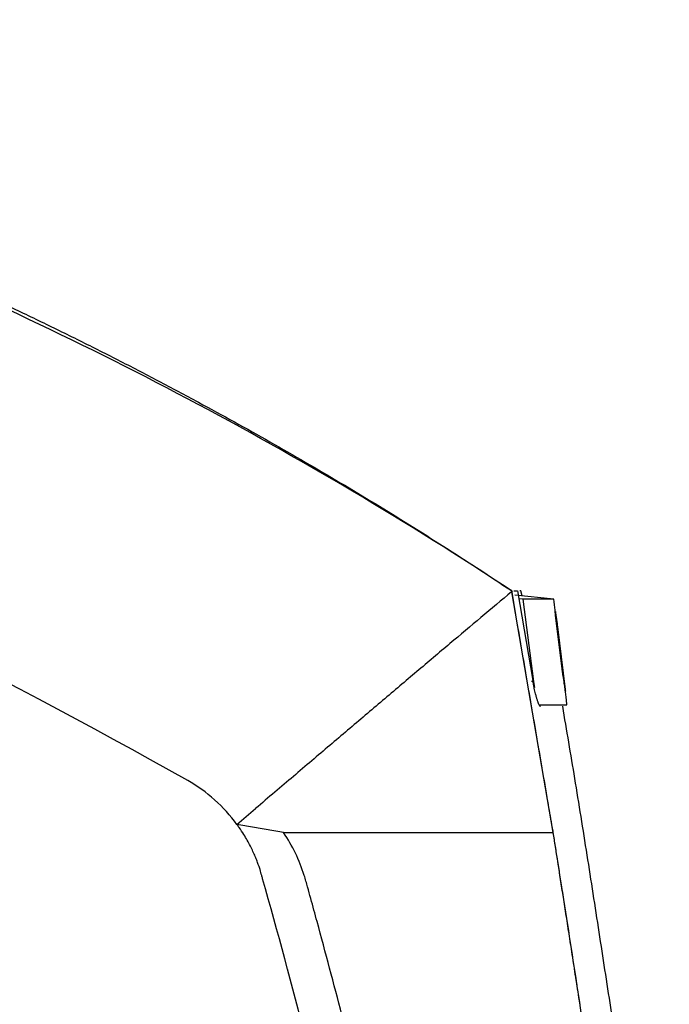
# Model space of a CAD drawing. Header units: millimetres. Extents: x -0.57 to 0.95, y -0.4 to 0.71.
# Tile 87 of 256: x -0.1042 to -0.0543, y 0.2935 to 0.3691. Entities that reach past the tile are written whole.
import ezdxf

# ---------------------------------------------------------------- set-up
doc = ezdxf.new("R2010")
doc.units = ezdxf.units.MM
doc.layers.add('FORMAT', color=7, linetype='Continuous')

msp = doc.modelspace()

# ---------------------------------------------------------------- linework, layer by layer
at = {"layer": 'FORMAT', "color": 7, "linetype": 'Continuous', "lineweight": 25}
for p, q in [((-0.067595, 0.326047), (-0.067644, 0.326092)), ((-0.067566, 0.326029), (-0.067613, 0.326072)), ((-0.066446, 0.325293), (-0.066446, 0.325293)), ((-0.066417, 0.325292), (-0.066446, 0.325293)), ((-0.066423, 0.325154), (-0.066427, 0.325179)), ((-0.066423, 0.325154), (-0.066379, 0.325248)), ((-0.066317, 0.324708), (-0.066417, 0.325292)), ((-0.066243, 0.325286), (-0.065969, 0.325277)), ((-0.065967, 0.325277), (-0.064795, 0.318398)), ((-0.065718, 0.325268), (-0.065794, 0.325271)), ((-0.065623, 0.32489), (-0.065718, 0.325268)), ((-0.063197, 0.324635), (-0.066187, 0.32495)), ((-0.065565, 0.324635), (-0.065863, 0.324669)), ((-0.065565, 0.324635), (-0.064734, 0.318324)), ((-0.062546, 0.3193), (-0.063048, 0.323393)), ((-0.063048, 0.323393), (-0.063038, 0.323393)), ((-0.063042, 0.323464), (-0.063041, 0.323458)), ((-0.062536, 0.3193), (-0.063038, 0.323393)), ((-0.062524, 0.319235), (-0.063027, 0.323328)), ((-0.062943, 0.32275), (-0.062975, 0.323007)), ((-0.062943, 0.322748), (-0.062975, 0.323005)), ((-0.0623, 0.317653), (-0.062932, 0.32272)), ((-0.062917, 0.322524), (-0.062447, 0.318757)), ((-0.062908, 0.322524), (-0.062907, 0.322524)), ((-0.062907, 0.322524), (-0.062305, 0.317701)), ((-0.062546, 0.3193), (-0.062536, 0.3193)), ((-0.062536, 0.31922), (-0.062526, 0.31922)), ((-0.064734, 0.318324), (-0.064909, 0.318324)), ((-0.064734, 0.318324), (-0.064664, 0.31786)), ((-0.062472, 0.318749), (-0.062462, 0.318749)), ((-0.062294, 0.317592), (-0.062327, 0.317861)), ((-0.06231, 0.317653), (-0.0623, 0.317653)), ((-0.062293, 0.317594), (-0.06229, 0.31757)), ((-0.062288, 0.317471), (-0.062278, 0.317471))]:
    msp.add_line(p, q, dxfattribs=at)
at = {"layer": 'FORMAT', "color": 7, "linetype": 'Continuous', "lineweight": 25, "flags": 128}
msp.add_lwpolyline([(-0.066432, 0.325204), (-0.064841, 0.315957), (-0.063252, 0.306708)], dxfattribs=at)
at = {"layer": 'FORMAT', "color": 7, "linetype": 'Continuous', "lineweight": 25}
for points, knots in [([(-0.066379, 0.325248), (-0.082434, 0.33585), (-0.09967, 0.344993), (-0.135593, 0.359759), (-0.154277, 0.365381), (-0.173146, 0.369136)], [0, 0, 0, 0, 0.5, 0.5, 1, 1, 1, 1]), ([(-0.087506, 0.30734), (-0.088512, 0.308712), (-0.089804, 0.309873), (-0.1216, 0.32774), (-0.153455, 0.341857), (-0.186082, 0.352086)], [0.6390141, 0.6390141, 0.6390141, 0.6390141, 0.6558695, 0.6558695, 1, 1, 1, 1]), ([(-0.115686, 0.35194), (-0.11515, 0.351709), (-0.114076, 0.351248), (-0.112471, 0.350544), (-0.11087, 0.349832), (-0.109273, 0.349111), (-0.107681, 0.348381), (-0.106093, 0.347643), (-0.10451, 0.346895), (-0.102931, 0.346138), (-0.101357, 0.345372), (-0.099787, 0.344597), (-0.098222, 0.343814), (-0.096661, 0.343021), (-0.095104, 0.342219), (-0.093552, 0.341409), (-0.092005, 0.340589), (-0.090054, 0.339542), (-0.087707, 0.338258), (-0.084974, 0.336725), (-0.082262, 0.335168), (-0.079572, 0.333586), (-0.076903, 0.331978), (-0.074256, 0.330346), (-0.071631, 0.328688), (-0.069026, 0.327007), (-0.067306, 0.325864), (-0.066446, 0.325293)], [0, 0, 0, 0, 0.0312989, 0.0625868, 0.0938648, 0.1251339, 0.1563949, 0.1876491, 0.2188973, 0.2501405, 0.2813798, 0.3126161, 0.3438506, 0.375084, 0.4063176, 0.4375522, 0.4687889, 0.5000286, 0.5560318, 0.6119085, 0.6676645, 0.7233058, 0.7788383, 0.8342679, 0.8896007, 0.9448427, 1, 1, 1, 1]), ([(-0.066432, 0.325204), (-0.067198, 0.324562), (-0.068745, 0.323263), (-0.070767, 0.321559), (-0.072424, 0.320159), (-0.074132, 0.318713), (-0.07631, 0.316867), (-0.078552, 0.314963), (-0.080377, 0.313411), (-0.081767, 0.312229), (-0.083176, 0.31103), (-0.084611, 0.309809), (-0.085581, 0.308983), (-0.086072, 0.308566)], [0.0028728, 0.0028728, 0.0028728, 0.0028728, 0.1279963, 0.2497967, 0.3129076, 0.375188, 0.5003261, 0.6246471, 0.6868512, 0.7491994, 0.8117509, 0.8744978, 0.9381863, 0.9381863, 0.9381863, 0.9381863]), ([(-0.056647, 0.263465), (-0.056734, 0.264057), (-0.056977, 0.265706), (-0.057449, 0.268872), (-0.058122, 0.273381), (-0.058838, 0.278139), (-0.059585, 0.283077), (-0.060358, 0.288169), (-0.061029, 0.292555), (-0.061531, 0.295813), (-0.061795, 0.297522), (-0.062045, 0.299137), (-0.062281, 0.300656), (-0.062502, 0.302077), (-0.062709, 0.303401), (-0.062902, 0.304628), (-0.06308, 0.305758), (-0.063241, 0.306797), (-0.063406, 0.307746), (-0.063555, 0.308614), (-0.063796, 0.310017), (-0.064133, 0.311981), (-0.064571, 0.314532), (-0.065008, 0.31708), (-0.065445, 0.319625), (-0.065881, 0.322167), (-0.066172, 0.323861), (-0.066317, 0.324708)], [0, 0, 0, 0, 0.028956, 0.08064, 0.154865, 0.24956, 0.313404, 0.396512, 0.498745, 0.528115, 0.556015, 0.582384, 0.607184, 0.630392, 0.652003, 0.672022, 0.690467, 0.707369, 0.722874, 0.737076, 0.749978, 0.791762, 0.833502, 0.875195, 0.916842, 0.958444, 1, 1, 1, 1]), ([(-0.063197, 0.324635), (-0.063296, 0.324635), (-0.063494, 0.324635), (-0.064873, 0.324635), (-0.065565, 0.324635)], [0, 0, 0, 0, 0.498391, 1, 1, 1, 1]), ([(-0.063066, 0.323653), (-0.063072, 0.3237), (-0.063115, 0.324027), (-0.063159, 0.324354), (-0.063197, 0.324635)], [0, 0, 0, 0, 0.14178, 1, 1, 1, 1]), ([(-0.063048, 0.323393), (-0.063051, 0.323415), (-0.063057, 0.323461), (-0.063065, 0.323522), (-0.063071, 0.323578), (-0.063077, 0.323623), (-0.06308, 0.323656), (-0.063082, 0.323678), (-0.063083, 0.323689), (-0.063082, 0.32369), (-0.063081, 0.323684), (-0.06308, 0.323678), (-0.06308, 0.323675)], [0, 0, 0, 0, 0.113081, 0.229287, 0.342407, 0.459267, 0.564401, 0.672773, 0.776046, 0.882034, 0.940695, 1, 1, 1, 1]), ([(-0.063038, 0.323393), (-0.063041, 0.323415), (-0.063047, 0.323461), (-0.063054, 0.323522), (-0.063061, 0.323578), (-0.063067, 0.323623), (-0.06307, 0.323656), (-0.063072, 0.323678), (-0.063073, 0.323689), (-0.063072, 0.32369), (-0.063071, 0.323684), (-0.06307, 0.323678), (-0.063069, 0.323675)], [0, 0, 0, 0, 0.113081, 0.229287, 0.342407, 0.459267, 0.564401, 0.672773, 0.776046, 0.882034, 0.940695, 1, 1, 1, 1]), ([(-0.063069, 0.323675), (-0.063067, 0.323662), (-0.063063, 0.323636), (-0.063052, 0.32357), (-0.063043, 0.323513), (-0.063036, 0.323468), (-0.063036, 0.323462)], [0, 0, 0, 0, 0.234048, 0.468846, 0.940596, 1, 1, 1, 1]), ([(-0.063027, 0.323328), (-0.063029, 0.32335), (-0.063035, 0.323392), (-0.06304, 0.323439), (-0.063043, 0.323464), (-0.063043, 0.323463), (-0.063043, 0.323463)], [0, 0, 0, 0, 0.292643, 0.586172, 0.856768, 1, 1, 1, 1]), ([(-0.063041, 0.323458), (-0.063038, 0.323439), (-0.063031, 0.3234), (-0.063016, 0.3233), (-0.062996, 0.323173), (-0.062974, 0.323018), (-0.062953, 0.322868), (-0.062935, 0.322733), (-0.062919, 0.322618), (-0.062911, 0.322555), (-0.062907, 0.322524)], [0, 0, 0, 0, 0.097471, 0.195452, 0.392774, 0.543974, 0.695337, 0.847416, 0.923652, 1, 1, 1, 1]), ([(-0.063014, 0.323314), (-0.063005, 0.323256), (-0.062991, 0.323159), (-0.062977, 0.323049), (-0.062971, 0.323006)], [0, 0, 0, 0, 0.601304, 1, 1, 1, 1]), ([(-0.062536, 0.31922), (-0.062537, 0.319227), (-0.062539, 0.319241), (-0.062542, 0.319268), (-0.062544, 0.319287), (-0.062546, 0.3193)], [0, 0, 0, 0, 0.250157, 0.500324, 1, 1, 1, 1]), ([(-0.062526, 0.31922), (-0.062527, 0.319227), (-0.062529, 0.319241), (-0.062532, 0.319268), (-0.062534, 0.319287), (-0.062536, 0.3193)], [0, 0, 0, 0, 0.250157, 0.500324, 1, 1, 1, 1]), ([(-0.062472, 0.318749), (-0.062473, 0.318753), (-0.062475, 0.318762), (-0.062479, 0.31879), (-0.062485, 0.318826), (-0.062491, 0.318872), (-0.062499, 0.318928), (-0.062508, 0.318991), (-0.062516, 0.319058), (-0.062524, 0.319119), (-0.062531, 0.319173), (-0.062534, 0.319205), (-0.062536, 0.31922)], [0, 0, 0, 0, 0.103, 0.209431, 0.312275, 0.417632, 0.528964, 0.644054, 0.748287, 0.855073, 0.92716, 1, 1, 1, 1]), ([(-0.062462, 0.318749), (-0.062463, 0.318753), (-0.062465, 0.318762), (-0.062469, 0.31879), (-0.062475, 0.318826), (-0.062481, 0.318872), (-0.062489, 0.318928), (-0.062498, 0.318991), (-0.062506, 0.319058), (-0.062514, 0.319119), (-0.062521, 0.319173), (-0.062524, 0.319205), (-0.062526, 0.31922)], [0, 0, 0, 0, 0.103, 0.209431, 0.312275, 0.417632, 0.528964, 0.644054, 0.748287, 0.855073, 0.92716, 1, 1, 1, 1]), ([(-0.062519, 0.319195), (-0.062519, 0.3192), (-0.062521, 0.319209), (-0.062522, 0.319222), (-0.062523, 0.319231), (-0.062524, 0.319235)], [0, 0, 0, 0, 0.361486, 0.68035, 1, 1, 1, 1]), ([(-0.062489, 0.318972), (-0.06249, 0.318977), (-0.062491, 0.318986), (-0.062497, 0.319023), (-0.062504, 0.319074), (-0.062511, 0.319134), (-0.062517, 0.319176), (-0.062519, 0.319195)], [0, 0, 0, 0, 0.191366, 0.382309, 0.58333, 0.808133, 1, 1, 1, 1]), ([(-0.064212, 0.316398), (-0.064217, 0.316399), (-0.064229, 0.316401), (-0.06425, 0.316418), (-0.064272, 0.316446), (-0.064297, 0.316485), (-0.064323, 0.316537), (-0.064352, 0.316601), (-0.064382, 0.316679), (-0.064414, 0.316769), (-0.064448, 0.316872), (-0.064475, 0.316965), (-0.0645, 0.317048), (-0.064523, 0.317128), (-0.064554, 0.317239), (-0.064592, 0.317388), (-0.064636, 0.317577), (-0.064686, 0.317811), (-0.06474, 0.318089), (-0.064776, 0.318291), (-0.064794, 0.318398)], [0, 0, 0, 0, 0.045699, 0.092341, 0.139935, 0.188487, 0.238004, 0.288494, 0.339963, 0.392417, 0.445861, 0.500301, 0.52249, 0.556192, 0.601406, 0.658128, 0.726354, 0.806079, 0.897297, 1, 1, 1, 1]), ([(-0.062321, 0.317834), (-0.062328, 0.317885), (-0.062346, 0.318037), (-0.062368, 0.318207), (-0.062389, 0.318361), (-0.062403, 0.318469), (-0.062418, 0.31857), (-0.062431, 0.318661), (-0.062445, 0.318744), (-0.062457, 0.318818), (-0.062469, 0.318882), (-0.062479, 0.318935), (-0.062486, 0.31896), (-0.062489, 0.318972)], [0, 0, 0, 0, 0.078008, 0.235704, 0.315229, 0.399421, 0.483754, 0.568472, 0.653305, 0.739607, 0.826039, 0.912924, 1, 1, 1, 1]), ([(-0.06231, 0.317653), (-0.062328, 0.317796), (-0.062373, 0.318155), (-0.062427, 0.318534), (-0.062457, 0.318677), (-0.062472, 0.318749)], [0, 0, 0, 0, 0.2474834, 0.6178875, 1, 1, 1, 1]), ([(-0.0623, 0.317653), (-0.062318, 0.317796), (-0.062363, 0.318155), (-0.062417, 0.318534), (-0.062447, 0.318677), (-0.062462, 0.318749)], [0, 0, 0, 0, 0.247483, 0.617887, 1, 1, 1, 1]), ([(-0.062288, 0.317471), (-0.062288, 0.317472), (-0.062288, 0.317477), (-0.062296, 0.31754), (-0.062306, 0.317621), (-0.06231, 0.317653)], [0, 0, 0, 0, 0.268677, 0.710418, 1, 1, 1, 1]), ([(-0.062278, 0.317471), (-0.062278, 0.317472), (-0.062278, 0.317476), (-0.062282, 0.317506), (-0.062288, 0.317553), (-0.062294, 0.317605), (-0.062298, 0.317637), (-0.0623, 0.317653)], [0, 0, 0, 0, 0.268179, 0.486235, 0.710858, 0.855188, 1, 1, 1, 1]), ([(-0.062176, 0.316524), (-0.062197, 0.316701), (-0.062234, 0.317016), (-0.062271, 0.317332), (-0.062288, 0.317471)], [0, 0, 0, 0, 0.56, 1, 1, 1, 1]), ([(-0.062279, 0.317479), (-0.062278, 0.317477), (-0.062278, 0.317471), (-0.062278, 0.317471), (-0.062278, 0.317471)], [0, 0, 0, 0, 0.331833, 1, 1, 1, 1]), ([(-0.064239, 0.316524), (-0.063859, 0.316524), (-0.063098, 0.316524), (-0.062348, 0.316524), (-0.062238, 0.316524), (-0.062176, 0.316524)], [0, 0, 0, 0, 0.3030894, 0.6061765, 1, 1, 1, 1]), ([(-0.054323, 0.263425), (-0.054454, 0.264316), (-0.054773, 0.266484), (-0.055339, 0.270286), (-0.056072, 0.275193), (-0.056968, 0.281148), (-0.057899, 0.287297), (-0.058827, 0.293378), (-0.059713, 0.299111), (-0.060621, 0.304979), (-0.061545, 0.310764), (-0.062191, 0.314566), (-0.062505, 0.316409)], [0, 0, 0, 0, 0.050375, 0.122614, 0.2151, 0.327991, 0.45959, 0.563105, 0.672234, 0.784189, 0.895397, 1, 1, 1, 1]), ([(-0.085738, 0.30387), (-0.08577, 0.303971), (-0.08584, 0.304185), (-0.085961, 0.304519), (-0.086107, 0.304882), (-0.086279, 0.305273), (-0.086557, 0.305843), (-0.086907, 0.306462), (-0.087265, 0.307007), (-0.087449, 0.307261), (-0.087506, 0.30734)], [0, 0, 0, 0, 0.081552, 0.172313, 0.272282, 0.381456, 0.49984, 0.759173, 0.925878, 1, 1, 1, 1]), ([(-0.065376, 0.188268), (-0.065457, 0.193313), (-0.06565, 0.200872), (-0.066026, 0.208443), (-0.066328, 0.213478), (-0.066505, 0.215989), (-0.066913, 0.221085), (-0.067375, 0.226255), (-0.068232, 0.234102), (-0.069227, 0.241792), (-0.070337, 0.249232), (-0.07125, 0.25466), (-0.071889, 0.258214), (-0.072216, 0.25999), (-0.072548, 0.261743), (-0.072773, 0.262904), (-0.073117, 0.26467), (-0.073597, 0.26709), (-0.074604, 0.271995), (-0.076467, 0.280591), (-0.078803, 0.290322), (-0.080863, 0.298098), (-0.081762, 0.301359), (-0.082088, 0.302543), (-0.082576, 0.304317), (-0.083255, 0.305702), (-0.083927, 0.306709)], [0, 0, 0, 0, 0.125, 0.1875, 0.1875, 0.25, 0.25, 0.3125, 0.375, 0.4375, 0.5, 0.5625, 0.578125, 0.59375, 0.609375, 0.625, 0.625, 0.65625, 0.6875, 0.75, 0.875, 0.9375, 0.953125, 0.960938, 0.96875, 1, 1, 1, 1]), ([(-0.083927, 0.306709), (-0.083002, 0.306709), (-0.082076, 0.306709), (-0.080228, 0.306709), (-0.079305, 0.306709), (-0.077467, 0.306709), (-0.076551, 0.306709), (-0.074734, 0.306709), (-0.073833, 0.306709), (-0.072055, 0.306709), (-0.071178, 0.306709), (-0.069462, 0.306709), (-0.068624, 0.306708), (-0.06699, 0.306709), (-0.066194, 0.306709), (-0.064682, 0.306709), (-0.063967, 0.306709), (-0.063252, 0.306708)], [0, 0, 0, 0, 0.125, 0.125, 0.25, 0.25, 0.375, 0.375, 0.5, 0.5, 0.625, 0.625, 0.75, 0.75, 0.875, 0.875, 1, 1, 1, 1]), ([(-0.063252, 0.306708), (-0.063082, 0.305632), (-0.06271, 0.30328), (-0.061961, 0.298485), (-0.061014, 0.292356), (-0.060076, 0.286218), (-0.059329, 0.281305), (-0.058825, 0.277976), (-0.058327, 0.274673), (-0.057929, 0.27203), (-0.057567, 0.26962), (-0.057308, 0.267889), (-0.057057, 0.266207), (-0.056838, 0.264736), (-0.056705, 0.263846), (-0.056649, 0.263465)], [0, 0, 0, 0, 0.074711, 0.163366, 0.332841, 0.499999, 0.589235, 0.673678, 0.7309, 0.818294, 0.856966, 0.898013, 0.93831, 0.973584, 1, 1, 1, 1]), ([(-0.068763, 0.202467), (-0.068811, 0.203532), (-0.068861, 0.204597), (-0.068979, 0.206726), (-0.069048, 0.20779), (-0.06926, 0.210982), (-0.069415, 0.213108), (-0.069923, 0.219483), (-0.070321, 0.223726), (-0.071247, 0.2322), (-0.071775, 0.23643), (-0.072954, 0.244876), (-0.073604, 0.249089), (-0.075014, 0.257496), (-0.075777, 0.261689), (-0.07742, 0.270056), (-0.078299, 0.274229), (-0.080172, 0.282544), (-0.081165, 0.286689), (-0.083265, 0.294951), (-0.084373, 0.299069), (-0.085534, 0.303172)], [0, 0, 0, 0, 0.03125, 0.03125, 0.0625, 0.0625, 0.125, 0.125, 0.25, 0.25, 0.375, 0.375, 0.5, 0.5, 0.625, 0.625, 0.75, 0.75, 0.875, 0.875, 1, 1, 1, 1])]:
    msp.add_open_spline(points, degree=3, knots=knots, dxfattribs=at)
for points in [[(-0.066432, 0.325204), (-0.066414, 0.325219), (-0.066396, 0.325234), (-0.066379, 0.325248)], [(-0.066379, 0.325248), (-0.066395, 0.325225), (-0.066411, 0.325202), (-0.066427, 0.325179)], [(-0.087506, 0.30734), (-0.087026, 0.307749), (-0.086548, 0.308158), (-0.086072, 0.308566)], [(-0.083927, 0.306709), (-0.08512, 0.30692), (-0.086313, 0.30713), (-0.087506, 0.30734)], [(-0.085604, 0.303419), (-0.085646, 0.30357), (-0.08569, 0.303721), (-0.085738, 0.30387)], [(-0.085534, 0.303172), (-0.085557, 0.303254), (-0.08558, 0.303336), (-0.085604, 0.303419)]]:
    msp.add_open_spline(points, degree=3, dxfattribs=at)

doc.saveas('drawing.dxf')
